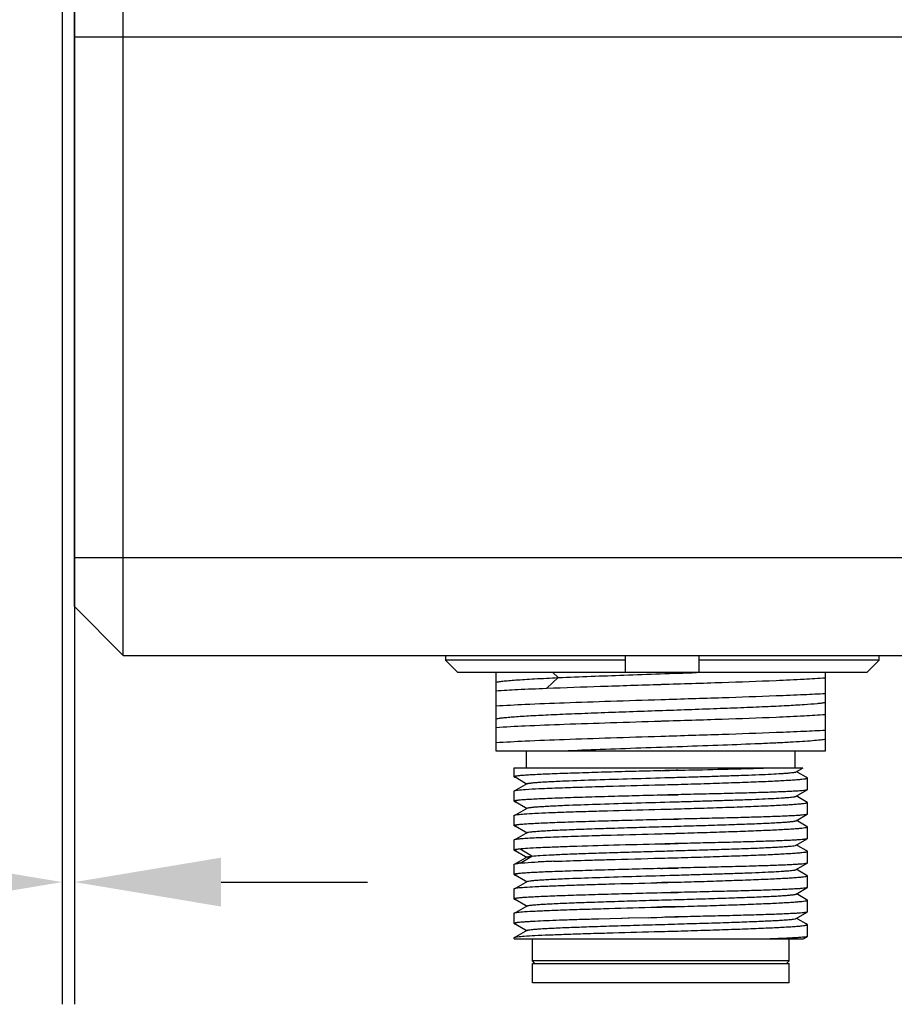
# Model space of a CAD drawing. Header units: millimetres. Extents: x 0 to 338, y -6 to 205.
# Tile 9 of 20: x 201 to 219, y 55 to 75. Entities that reach past the tile are written whole.
import ezdxf

# ---------------------------------------------------------------- set-up
doc = ezdxf.new("R2010")
doc.units = ezdxf.units.MM
doc.header["$LTSCALE"] = 23.1
doc.header["$PDMODE"] = 3
doc.header["$PDSIZE"] = 8
doc.layers.get('0').update_dxf_attribs({"linetype": 'CONTINUOUS'})
doc.layers.get('Defpoints').update_dxf_attribs({"linetype": 'CONTINUOUS'})
for name, color, linetype in [('00_COMPONENTS', 7, 'CONTINUOUS'), ('10_ALL_CHAMFER', 7, 'CONTINUOUS'), ('51__DRAFT_DIMS', 7, 'CONTINUOUS')]:
    doc.layers.add(name, color=color, linetype=linetype)
doc.styles.get("Standard").update_dxf_attribs({"font": 'Roboto-Regular.ttf'})
doc.dimstyles.new('DIMSTYLE_2', dxfattribs={"dimtxt": 3, "dimasz": 3, "dimexe": 2.5, "dimexo": 0.5, "dimgap": 0.75, "dimtad": 1, "dimlfac": 2, "dimdsep": 46, "dimtxsty": 'STANDARD', "dimblk": '_FILLED', "dimblk1": '_FILLED', "dimblk2": '_FILLED', "dimcen": 0.09, "dimclrt": 3, "dimazin": 2, "dimtp": 0.1, "dimtm": 0.1, "dimtfac": 1, "dimtofl": 0, "dimtmove": 0, "dimatfit": 3, "dimldrblk": '_FILLED', "dimfxl": 1, "dimtolj": 1, "dimarcsym": 0})

# ---------------------------------------------------------------- blocks, each defined once
blk = doc.blocks.new('_FILLED')
at = {"color": 0, "linetype": 'ByBlock'}
blk.add_solid([(0, 0), (-1, 0.1667), (-1, -0.1667)], dxfattribs=at)
blk = doc.blocks.new('*D16')
at = {"layer": '51__DRAFT_DIMS', "color": 0, "lineweight": -2}
for p, q in [((201.756, 84.522), (201.756, 55.135)), ((202.006, 80.865), (202.006, 55.135)), ((198.756, 57.635), (188.644, 57.635)), ((205.006, 57.635), (208.006, 57.635))]:
    blk.add_line(p, q, dxfattribs=at)
at = {"layer": 'Defpoints', "color": 0}
for p in [(201.756, 85.022), (202.006, 81.365), (202.006, 57.635)]:
    blk.add_point(p, dxfattribs=at)
at = {"layer": '51__DRAFT_DIMS', "color": 0, "linetype": 'ByBlock', "lineweight": -2, "xscale": 3, "yscale": 3, "zscale": 3}
blk.add_blockref('_FILLED', (201.756, 57.635), dxfattribs=at)
at = {"layer": '51__DRAFT_DIMS', "color": 0, "linetype": 'ByBlock', "lineweight": -2, "xscale": 3, "yscale": 3, "zscale": 3, "rotation": 180}
blk.add_blockref('_FILLED', (202.006, 57.635), dxfattribs=at)
at = {"layer": '51__DRAFT_DIMS', "color": 3, "insert": (194.839, 62.385), "char_height": 3, "attachment_point": 3, "line_spacing_factor": 0.9}
blk.add_mtext('\\A1;0.5', dxfattribs=at)

msp = doc.modelspace()

# ---------------------------------------------------------------- linework, layer by layer
at = {"layer": '00_COMPONENTS', "color": 7}
for p, q in [((209.6009, 62.2719), (209.6009, 62.1719)), ((213.2879, 61.9219), (213.2879, 62.2719)), ((214.7879, 62.2719), (214.7879, 61.9219)), ((218.475, 62.1719), (218.475, 62.2719)), ((213.2879, 62.1719), (209.6009, 62.1719)), ((209.6009, 62.1719), (209.8546, 61.9219)), ((218.475, 62.1719), (214.7879, 62.1719)), ((218.2212, 61.9219), (218.475, 62.1719)), ((218.2212, 61.9219), (209.8546, 61.9219)), ((210.6315, 61.9219), (210.6315, 61.2327)), ((217.3815, 60.3219), (217.3815, 61.9219)), ((214.0065, 61.6798), (214.0269, 61.6804)), ((211.6602, 61.6006), (211.6759, 61.6012)), ((214.0269, 61.3633), (214.0065, 61.3627)), ((210.6315, 61.2309), (210.6315, 60.4827)), ((214.0065, 60.9297), (214.0269, 60.9304)), ((210.6315, 60.4809), (210.6315, 60.3219)), ((214.0269, 60.6133), (214.0065, 60.6126)), ((210.6315, 60.3219), (217.3815, 60.3219)), ((211.2565, 59.9719), (211.2565, 60.3219)), ((216.7565, 59.9719), (216.7565, 60.3219)), ((211.0065, 59.9719), (216.9176, 59.9719)), ((211.0065, 59.7889), (211.0065, 59.9719)), ((214.0065, 59.9132), (214.36, 59.9226)), ((215.4887, 59.9497), (215.4985, 59.95)), ((216.7774, 59.8904), (216.9178, 59.9715)), ((216.8113, 59.8787), (216.7843, 59.8943)), ((216.9857, 59.7779), (216.8113, 59.8787)), ((211.0261, 59.785), (211.2397, 59.6616)), ((211.2763, 59.6483), (211.0408, 59.5122)), ((211.2397, 59.6616), (211.2695, 59.6444)), ((214.0065, 59.6245), (214.0269, 59.625)), ((214.0065, 59.6246), (214.0269, 59.625)), ((214.0269, 59.625), (214.3605, 59.6334)), ((217.003, 59.7679), (216.9857, 59.7779)), ((217.0065, 59.5244), (217.0065, 59.7639)), ((211.0065, 59.2889), (211.0065, 59.5002)), ((214.0269, 59.4137), (214.36, 59.4225)), ((216.7775, 59.3904), (217.0036, 59.5211)), ((211.0261, 59.2851), (211.2397, 59.1616)), ((214.0269, 59.4137), (214.0065, 59.4132)), ((216.8115, 59.3787), (216.7843, 59.3943)), ((216.9858, 59.2779), (216.8115, 59.3787)), ((217.003, 59.2679), (216.9858, 59.2779)), ((217.0065, 59.0244), (217.0065, 59.2639)), ((211.2762, 59.1483), (211.0406, 59.0121)), ((211.2397, 59.1616), (211.2694, 59.1444)), ((213.882, 59.1212), (214.0269, 59.125)), ((213.882, 59.1212), (214.0065, 59.1245)), ((214.0065, 59.1245), (214.0269, 59.1251)), ((214.0269, 59.1251), (214.3605, 59.1334)), ((216.7775, 58.8904), (217.0037, 59.0211)), ((211.0065, 58.7889), (211.0065, 59.0002)), ((214.0065, 58.9132), (214.36, 58.9226)), ((216.8115, 58.8787), (216.7844, 58.8944)), ((216.9859, 58.7779), (216.8115, 58.8787)), ((211.0261, 58.785), (211.2397, 58.6616)), ((211.2763, 58.6484), (211.0406, 58.5121)), ((211.2397, 58.6616), (211.2694, 58.6444)), ((214.0065, 58.6245), (214.0269, 58.625)), ((214.0269, 58.625), (214.3605, 58.6335)), ((217.003, 58.768), (216.9859, 58.7779)), ((217.0065, 58.5244), (217.0065, 58.7639)), ((211.0065, 58.2889), (211.0065, 58.5002)), ((214.0269, 58.4137), (214.0065, 58.4132)), ((214.0269, 58.4137), (214.36, 58.4225)), ((216.7774, 58.3904), (217.0037, 58.5211)), ((211.0259, 58.2851), (211.0297, 58.2829)), ((211.0297, 58.2829), (211.2408, 58.1609)), ((216.8114, 58.3787), (216.7843, 58.3944)), ((216.9858, 58.2779), (216.8114, 58.3787)), ((217.0029, 58.268), (216.9858, 58.2779)), ((217.0065, 58.0245), (217.0065, 58.2639)), ((211.1392, 58.0691), (211.0405, 58.0121)), ((211.2762, 58.1483), (211.1392, 58.0691)), ((211.2408, 58.1609), (211.2694, 58.1444)), ((214.0065, 58.1247), (214.0269, 58.1252)), ((214.0065, 58.1245), (214.0269, 58.125)), ((214.0269, 58.1251), (214.3605, 58.1335)), ((216.7774, 57.8904), (217.0036, 58.0212)), ((217.0065, 58.0245), (217.0036, 58.0212)), ((211.0065, 57.7889), (211.0065, 58.0002)), ((214.0065, 57.9132), (214.0433, 57.9141)), ((214.0433, 57.9141), (214.36, 57.9225)), ((216.8109, 57.879), (216.7843, 57.8944)), ((216.9857, 57.778), (216.8109, 57.879)), ((211.0276, 57.7841), (211.2408, 57.6609)), ((211.2763, 57.6484), (211.0405, 57.5121)), ((211.2408, 57.6609), (211.2693, 57.6444)), ((214.0269, 57.625), (213.924, 57.6223)), ((213.9241, 57.6223), (214.0269, 57.625)), ((214.3604, 57.6339), (214.0269, 57.625)), ((217.003, 57.768), (216.9857, 57.778)), ((217.0065, 57.5244), (217.0065, 57.7639)), ((211.0065, 57.2889), (211.0065, 57.5002)), ((214.0065, 57.4132), (214.36, 57.4226)), ((216.7774, 57.3904), (217.0037, 57.5212)), ((217.0065, 57.5244), (217.0037, 57.5212)), ((211.0261, 57.285), (211.0299, 57.2828)), ((211.0299, 57.2828), (211.2409, 57.1609)), ((216.8108, 57.3791), (216.7843, 57.3944)), ((216.9856, 57.278), (216.8108, 57.3791)), ((217.0029, 57.268), (216.9856, 57.278)), ((217.0065, 57.0244), (217.0065, 57.2639)), ((211.2764, 57.1484), (211.0406, 57.0121)), ((211.2409, 57.1609), (211.2694, 57.1444)), ((214.0437, 57.1255), (213.9249, 57.1223)), ((213.9249, 57.1223), (214.0269, 57.125)), ((214.3604, 57.1339), (214.0437, 57.1255)), ((216.7775, 56.8904), (217.0037, 57.0211)), ((211.0065, 56.7889), (211.0065, 57.0002)), ((212.5997, 56.8745), (212.5913, 56.8742)), ((212.6045, 56.8746), (212.5997, 56.8745)), ((212.7264, 56.8782), (212.6045, 56.8746)), ((212.7378, 56.8785), (212.7264, 56.8782)), ((213.1997, 56.8916), (212.7378, 56.8785)), ((213.212, 56.8919), (213.1997, 56.8916)), ((213.2168, 56.892), (213.212, 56.8919)), ((213.3387, 56.8954), (213.2168, 56.892)), ((213.3589, 56.8959), (213.3387, 56.8954)), ((213.7629, 56.9067), (213.3589, 56.8959)), ((213.7629, 56.9067), (214.043, 56.9141)), ((213.7997, 56.9077), (213.9265, 56.911)), ((214.043, 56.9141), (214.36, 56.9225)), ((216.8108, 56.8791), (216.7843, 56.8944)), ((216.9855, 56.778), (216.8108, 56.8791)), ((211.0261, 56.7851), (211.0299, 56.7829)), ((211.0299, 56.7829), (211.2409, 56.6609)), ((211.2763, 56.6484), (211.0407, 56.5122)), ((211.2409, 56.6609), (211.2695, 56.6444)), ((213.8747, 56.621), (214.0065, 56.6245)), ((213.8747, 56.621), (213.9551, 56.6232)), ((213.9551, 56.6232), (214.0065, 56.6245)), ((214.0065, 56.6245), (214.0269, 56.6251)), ((214.0065, 56.6245), (214.0269, 56.625)), ((214.0269, 56.6251), (214.0361, 56.6253)), ((214.0361, 56.6253), (214.3606, 56.6335)), ((217.0029, 56.768), (216.9855, 56.778)), ((217.0065, 56.5244), (217.0065, 56.7639)), ((211.0065, 56.4719), (211.0065, 56.5002)), ((211.0065, 56.4719), (216.9176, 56.4719)), ((211.3815, 56.0219), (211.3815, 56.4719)), ((216.6315, 56.0219), (216.6315, 56.4719)), ((216.9178, 56.4715), (217.0036, 56.5211)), ((216.6315, 56.0219), (211.3815, 56.0219)), ((211.4315, 55.9719), (211.3815, 56.0219)), ((216.5815, 55.9719), (216.6315, 56.0219)), ((211.3815, 55.9719), (216.6314, 55.9719)), ((211.3815, 55.5719), (211.3815, 55.9719)), ((216.6315, 55.5719), (216.6315, 55.9719)), ((216.6314, 55.5719), (211.3815, 55.5719))]:
    msp.add_line(p, q, dxfattribs=at)
at = {"layer": '00_COMPONENTS', "color": 4}
for p, q in [((211.9084, 61.8172), (211.796, 61.9219)), ((211.676, 61.6005), (211.9085, 61.817)), ((211.3689, 58.1655), (211.1276, 58.3098)), ((211.1307, 58.0229), (211.3689, 58.1655))]:
    msp.add_line(p, q, dxfattribs=at)
at = {"layer": '00_COMPONENTS', "color": 7}
for centre, radius, start, end in [((211.3473, 55.6696), 2.3633, 95.36078, 95.74567), ((211.4118, 54.9817), 3.0543, 94.77855, 95.35894), ((213.0081, 26.389), 31.6931, 92.16102, 92.72762)]:
    msp.add_arc(centre, radius, start, end, dxfattribs=at)
for points, knots in [([(211.9085, 61.817), (212.3559, 61.8369), (213.3001, 61.8718), (214.2443, 61.9042), (214.741, 61.9219)], [0, 0, 0, 0, 0.474006, 1, 1, 1, 1]), ([(210.6317, 61.723), (210.6497, 61.7285), (210.6974, 61.7367), (210.7848, 61.7477), (210.9036, 61.7589), (211.0524, 61.7704), (211.2296, 61.7819), (211.5181, 61.7985), (211.7473, 61.81), (211.9084, 61.8172)], [0, 0, 0, 0, 0.0439269, 0.1129878, 0.2064737, 0.3233209, 0.4623926, 0.6224824, 1, 1, 1, 1]), ([(211.6759, 61.6012), (212.0421, 61.6157), (212.8189, 61.6423), (213.5959, 61.6669), (214.0065, 61.6798)], [0, 0, 0, 0, 0.471496, 1, 1, 1, 1]), ([(214.0269, 61.6804), (214.4395, 61.6933), (215.219, 61.7177), (215.9985, 61.7447), (216.3652, 61.7594)], [0, 0, 0, 0, 0.5293795, 1, 1, 1, 1]), ([(216.3652, 61.7594), (216.5565, 61.7678), (216.8954, 61.7839), (217.2341, 61.8038), (217.3815, 61.8145)], [0, 0, 0, 0, 0.5643127, 1, 1, 1, 1]), ([(210.6315, 61.5497), (210.7806, 61.5599), (211.1235, 61.578), (211.4665, 61.5929), (211.6602, 61.6006)], [0, 0, 0, 0, 0.4352932, 1, 1, 1, 1]), ([(216.3652, 61.4425), (215.9985, 61.4278), (215.219, 61.4007), (214.4395, 61.3762), (214.0269, 61.3633)], [0, 0, 0, 0, 0.4706189, 1, 1, 1, 1]), ([(217.3815, 61.489), (217.234, 61.4798), (216.8953, 61.4629), (216.5565, 61.4493), (216.3652, 61.4425)], [0, 0, 0, 0, 0.4356367, 1, 1, 1, 1]), ([(214.0065, 61.3627), (213.6645, 61.3519), (213.006, 61.3313), (212.0799, 61.3002), (211.2967, 61.2694), (210.8302, 61.2462), (210.6315, 61.2327)], [0, 0, 0, 0, 0.3038546, 0.5851646, 0.8230835, 1, 1, 1, 1]), ([(210.6316, 60.9731), (210.6473, 60.9779), (210.6881, 60.9856), (210.7623, 60.9957), (210.8619, 61.0058), (210.9863, 61.0162), (211.1345, 61.0266), (211.3763, 61.0414), (211.7279, 61.0593), (212.201, 61.0798), (212.7311, 61.1007), (213.3019, 61.1214), (214.0916, 61.1491), (214.8745, 61.176), (215.6259, 61.2047), (216.126, 61.2253), (216.5604, 61.2456), (216.9156, 61.2664), (217.1568, 61.2838), (217.302, 61.2991), (217.3579, 61.3071), (217.3815, 61.3114)], [0, 0, 0, 0, 0.0072914, 0.0183867, 0.0332218, 0.0517143, 0.073761, 0.0991787, 0.1592086, 0.2299724, 0.3092988, 0.3946497, 0.4834042, 0.6599628, 0.742242, 0.8170628, 0.882071, 0.9352389, 0.9749482, 0.9893538, 1, 1, 1, 1]), ([(216.3652, 61.0095), (216.5565, 61.0179), (216.8954, 61.0339), (217.2341, 61.0539), (217.3815, 61.0647)], [0, 0, 0, 0, 0.5643082, 1, 1, 1, 1]), ([(210.6315, 60.7997), (210.8302, 60.8132), (211.2967, 60.8364), (212.0799, 60.8672), (213.0061, 60.8982), (213.6645, 60.919), (214.0065, 60.9297)], [0, 0, 0, 0, 0.1769193, 0.4148395, 0.6961486, 1, 1, 1, 1]), ([(214.0269, 60.9304), (214.4395, 60.9433), (215.219, 60.9677), (215.9985, 60.9948), (216.3652, 61.0095)], [0, 0, 0, 0, 0.5293848, 1, 1, 1, 1]), ([(216.3652, 60.6925), (215.9985, 60.6778), (215.219, 60.6507), (214.4395, 60.6262), (214.0269, 60.6133)], [0, 0, 0, 0, 0.4706192, 1, 1, 1, 1]), ([(217.3815, 60.7389), (217.2341, 60.7294), (216.8953, 60.7131), (216.5565, 60.6996), (216.3652, 60.6925)], [0, 0, 0, 0, 0.4356375, 1, 1, 1, 1]), ([(214.0065, 60.6126), (213.6645, 60.6019), (213.006, 60.5813), (212.0799, 60.5502), (211.2967, 60.5195), (210.8302, 60.4962), (210.6315, 60.4827)], [0, 0, 0, 0, 0.3038536, 0.5851628, 0.8230818, 1, 1, 1, 1]), ([(212.0197, 60.3219), (212.2693, 60.3327), (212.7949, 60.3531), (213.6054, 60.3824), (214.4423, 60.411), (215.2531, 60.4404), (215.8893, 60.4649), (216.3474, 60.4858), (216.6399, 60.5004), (216.8914, 60.5148), (217.098, 60.5295), (217.2564, 60.5438), (217.3455, 60.5549), (217.3815, 60.5614)], [0, 0, 0, 0, 0.1396267, 0.2939365, 0.4532421, 0.6076118, 0.7474024, 0.8090514, 0.8638916, 0.9110798, 0.9498477, 0.9795978, 1, 1, 1, 1]), ([(214.0065, 59.9132), (213.8114, 59.908), (213.4287, 59.8979), (212.8731, 59.8826), (212.4338, 59.8696), (212.1094, 59.859), (211.8919, 59.8513), (211.6949, 59.8436), (211.52, 59.836), (211.3692, 59.8284), (211.2437, 59.8208), (211.1555, 59.8142), (211.0987, 59.8087), (211.0664, 59.8048), (211.0414, 59.8012), (211.0228, 59.7973), (211.0123, 59.7944), (211.0065, 59.7907), (211.0065, 59.7889)], [0, 0, 0, 0, 0.1948032, 0.3821262, 0.5547752, 0.6334967, 0.7061234, 0.7719577, 0.8303675, 0.880793, 0.9227537, 0.9558545, 0.9689851, 0.9797968, 0.9882716, 0.9944066, 0.9982352, 1, 1, 1, 1]), ([(211.2763, 59.6483), (211.2793, 59.65), (211.2878, 59.6528), (211.3036, 59.6564), (211.3256, 59.6601), (211.3669, 59.6656), (211.4336, 59.672), (211.531, 59.6793), (211.6509, 59.6867), (211.7922, 59.6942), (211.9538, 59.7017), (212.2807, 59.7151), (212.8002, 59.7332), (213.52, 59.7549), (214.1562, 59.7729), (214.6704, 59.7882), (215.0417, 59.7992), (215.3924, 59.8105), (215.7153, 59.8218), (216.004, 59.8327), (216.2526, 59.8439), (216.4323, 59.8536), (216.5522, 59.8615), (216.6232, 59.8671), (216.681, 59.8727), (216.7256, 59.878), (216.7562, 59.8835), (216.7723, 59.8874), (216.7774, 59.8904)], [0, 0, 0, 0, 0.0018698, 0.0048151, 0.008857, 0.0139955, 0.0275312, 0.0453115, 0.0671787, 0.0929471, 0.1223864, 0.1552315, 0.2710924, 0.4054283, 0.5473954, 0.6176608, 0.6855394, 0.7496508, 0.8087109, 0.8615024, 0.9069664, 0.9442007, 0.959475, 0.9724186, 0.9829801, 0.9911157, 0.9967875, 1, 1, 1, 1]), ([(214.36, 59.9227), (214.3324, 59.922), (214.2213, 59.9187), (214.1102, 59.9159), (214.0269, 59.9137)], [0, 0, 0, 0, 0.249248, 1, 1, 1, 1]), ([(214.36, 59.9227), (214.4583, 59.925), (214.8345, 59.9341), (215.2107, 59.9425), (215.4887, 59.9497)], [0, 0, 0, 0, 0.2610599, 1, 1, 1, 1]), ([(215.4985, 59.95), (215.5666, 59.9518), (215.8154, 59.9584), (216.0641, 59.9655), (216.2448, 59.9719)], [0, 0, 0, 0, 0.273662, 1, 1, 1, 1]), ([(211.0065, 59.7889), (211.0065, 59.7877), (211.0095, 59.7849), (211.0204, 59.7809), (211.0314, 59.7786), (211.0398, 59.7771)], [0, 0, 0, 0, 0.0998222, 0.2908942, 1, 1, 1, 1]), ([(211.0271, 59.785), (211.026, 59.7857), (211.0236, 59.787), (211.0241, 59.7898), (211.0247, 59.7905)], [0, 0, 0, 0, 0.5896755, 1, 1, 1, 1]), ([(211.0247, 59.7905), (211.0267, 59.7928), (211.0354, 59.7959), (211.0435, 59.7979), (211.049, 59.7991)], [0, 0, 0, 0, 0.3459497, 1, 1, 1, 1]), ([(212.7288, 59.5896), (212.8307, 59.5926), (213.2566, 59.6047), (213.6825, 59.6159), (214.0065, 59.6245)], [0, 0, 0, 0, 0.239239, 1, 1, 1, 1]), ([(214.0269, 59.625), (214.1103, 59.6272), (214.2215, 59.6303), (214.3328, 59.6329), (214.3605, 59.6337)], [0, 0, 0, 0, 0.750754, 1, 1, 1, 1]), ([(214.3605, 59.6337), (214.5379, 59.6389), (214.8829, 59.6498), (215.3803, 59.6659), (215.7693, 59.6802), (216.054, 59.6915), (216.2433, 59.6996), (216.4142, 59.7078), (216.5653, 59.7159), (216.6953, 59.7239), (216.8032, 59.7316), (216.888, 59.7393), (216.9441, 59.7461), (216.9767, 59.7517), (216.9925, 59.7556), (217.0017, 59.7586), (217.0065, 59.7622), (217.0065, 59.7639)], [0, 0, 0, 0, 0.2007041, 0.390432, 0.5629547, 0.6409669, 0.7126094, 0.7772953, 0.8344942, 0.8837371, 0.9246249, 0.9568346, 0.9801254, 0.988381, 0.9943741, 0.9981529, 1, 1, 1, 1]), ([(217.0065, 59.7639), (217.0065, 59.7642), (217.006, 59.766), (217.0043, 59.7672), (217.003, 59.7679)], [0, 0, 0, 0, 0.1880601, 1, 1, 1, 1]), ([(211.0065, 59.5002), (211.0065, 59.5021), (211.0132, 59.506), (211.0249, 59.5091), (211.0458, 59.5133), (211.0619, 59.5155), (211.0714, 59.5167)], [0, 0, 0, 0, 0.0851563, 0.2744806, 0.5789826, 1, 1, 1, 1]), ([(211.0714, 59.5167), (211.1276, 59.5239), (211.2736, 59.5344), (211.4197, 59.5424), (211.5092, 59.5466)], [0, 0, 0, 0, 0.3875125, 1, 1, 1, 1]), ([(211.5092, 59.5466), (211.5488, 59.5485), (211.7284, 59.5566), (211.908, 59.5633), (212.048, 59.5681)], [0, 0, 0, 0, 0.2205406, 1, 1, 1, 1]), ([(212.048, 59.5681), (212.1009, 59.57), (212.3278, 59.5776), (212.5547, 59.5845), (212.7288, 59.5896)], [0, 0, 0, 0, 0.2329134, 1, 1, 1, 1]), ([(214.36, 59.4227), (214.3324, 59.422), (214.2213, 59.4187), (214.1102, 59.4159), (214.0269, 59.4137)], [0, 0, 0, 0, 0.249248, 1, 1, 1, 1]), ([(217.0036, 59.5211), (217.001, 59.5196), (216.9932, 59.5172), (216.9788, 59.514), (216.9585, 59.5109), (216.9202, 59.5062), (216.8583, 59.5007), (216.7675, 59.4946), (216.6553, 59.4885), (216.5226, 59.4824), (216.3704, 59.4763), (216.132, 59.4678), (215.7953, 59.4578), (215.3523, 59.4459), (214.8677, 59.4347), (214.5323, 59.4267), (214.36, 59.4227)], [0, 0, 0, 0, 0.0034951, 0.0090864, 0.0168161, 0.0266906, 0.0528108, 0.0872757, 0.1298283, 0.180151, 0.2378524, 0.3024936, 0.4505328, 0.6197021, 0.804759, 1, 1, 1, 1]), ([(217.0065, 59.5244), (217.0065, 59.5241), (217.0061, 59.5226), (217.0047, 59.5217), (217.0036, 59.5211)], [0, 0, 0, 0, 0.189442, 1, 1, 1, 1]), ([(214.0065, 59.4132), (213.8114, 59.408), (213.4287, 59.3979), (212.8731, 59.3827), (212.4338, 59.3696), (212.1094, 59.359), (211.892, 59.3513), (211.6949, 59.3437), (211.52, 59.336), (211.3692, 59.3284), (211.2437, 59.3208), (211.1555, 59.3142), (211.0987, 59.3087), (211.0664, 59.3048), (211.0414, 59.3012), (211.0228, 59.2973), (211.0123, 59.2944), (211.0065, 59.2907), (211.0065, 59.2889)], [0, 0, 0, 0, 0.1948025, 0.3821258, 0.5547751, 0.6334968, 0.7061237, 0.7719581, 0.8303681, 0.8807941, 0.9227555, 0.9558571, 0.9689878, 0.9797994, 0.988274, 0.9944085, 0.9982364, 1, 1, 1, 1]), ([(211.0065, 59.2889), (211.0065, 59.2877), (211.0095, 59.2849), (211.0205, 59.2809), (211.0314, 59.2786), (211.0398, 59.2771)], [0, 0, 0, 0, 0.0997429, 0.290811, 1, 1, 1, 1]), ([(211.0261, 59.2851), (211.0251, 59.2856), (211.0234, 59.2866), (211.0223, 59.291), (211.0261, 59.2925), (211.0282, 59.2934)], [0, 0, 0, 0, 0.273809, 0.4511576, 1, 1, 1, 1]), ([(211.0282, 59.2934), (211.0296, 59.2941), (211.0377, 59.297), (211.0462, 59.2987), (211.0531, 59.3)], [0, 0, 0, 0, 0.1786802, 1, 1, 1, 1]), ([(211.2762, 59.1483), (211.2792, 59.15), (211.2877, 59.1528), (211.3035, 59.1564), (211.3256, 59.16), (211.3669, 59.1655), (211.4335, 59.172), (211.5309, 59.1794), (211.6508, 59.1867), (211.7921, 59.1942), (211.9537, 59.2017), (212.2805, 59.2152), (212.8001, 59.2332), (213.52, 59.2548), (214.1563, 59.273), (214.6705, 59.2881), (215.0418, 59.2993), (215.3925, 59.3105), (215.7155, 59.3217), (216.0042, 59.3328), (216.2527, 59.3439), (216.4324, 59.3536), (216.5524, 59.3616), (216.6234, 59.3671), (216.6811, 59.3727), (216.7256, 59.378), (216.7562, 59.3835), (216.7724, 59.3874), (216.7775, 59.3904)], [0, 0, 0, 0, 0.0018701, 0.0048171, 0.0088606, 0.0140002, 0.0275251, 0.0452946, 0.0671651, 0.0929401, 0.1223741, 0.1552108, 0.2710824, 0.405424, 0.5473981, 0.6176647, 0.6855523, 0.7496622, 0.8087204, 0.8615237, 0.9069734, 0.9442102, 0.9594922, 0.972431, 0.9829796, 0.9911041, 0.9967765, 1, 1, 1, 1]), ([(214.3605, 59.1337), (214.5379, 59.1391), (214.8829, 59.1496), (215.3803, 59.1661), (215.7693, 59.18), (216.054, 59.1916), (216.2433, 59.1997), (216.4142, 59.2077), (216.5653, 59.2159), (216.6953, 59.2239), (216.8032, 59.2317), (216.888, 59.2393), (216.9441, 59.2461), (216.9767, 59.2516), (216.9925, 59.2556), (217.0017, 59.2586), (217.0065, 59.2623), (217.0065, 59.2639)], [0, 0, 0, 0, 0.2007063, 0.3904228, 0.5629445, 0.6409565, 0.7125963, 0.7772813, 0.8344782, 0.8837212, 0.9246101, 0.9568164, 0.9801051, 0.9883597, 0.9943567, 0.9981447, 1, 1, 1, 1]), ([(217.003, 59.2679), (217.0026, 59.2682), (217.0001, 59.2695), (216.9975, 59.2704), (216.9955, 59.2711)], [0, 0, 0, 0, 0.2053218, 1, 1, 1, 1]), ([(217.0065, 59.2639), (217.0065, 59.2643), (217.006, 59.2661), (217.0043, 59.2672), (217.003, 59.2679)], [0, 0, 0, 0, 0.1890623, 1, 1, 1, 1]), ([(211.0065, 59.0002), (211.0065, 59.0021), (211.0131, 59.006), (211.0246, 59.009), (211.0453, 59.0132), (211.0612, 59.0154), (211.0705, 59.0166)], [0, 0, 0, 0, 0.0853529, 0.2746831, 0.5791074, 1, 1, 1, 1]), ([(211.0705, 59.0166), (211.1175, 59.0226), (211.2372, 59.032), (211.4529, 59.0445), (211.7382, 59.057), (212.0853, 59.0697), (212.4848, 59.0825), (213.0896, 59.1002), (213.56, 59.1127), (213.882, 59.1212)], [0, 0, 0, 0, 0.0504883, 0.1279731, 0.2303864, 0.3549544, 0.4982916, 0.6564979, 1, 1, 1, 1]), ([(214.0269, 59.125), (214.1103, 59.1272), (214.2215, 59.1303), (214.3328, 59.1329), (214.3605, 59.1337)], [0, 0, 0, 0, 0.750754, 1, 1, 1, 1]), ([(217.0037, 59.0211), (217.001, 59.0196), (216.9932, 59.0172), (216.9788, 59.0141), (216.9585, 59.0109), (216.9203, 59.0062), (216.8584, 59.0007), (216.7676, 58.9946), (216.6554, 58.9885), (216.5227, 58.9824), (216.3705, 58.9763), (216.1321, 58.9678), (215.7954, 58.9578), (215.3524, 58.9459), (214.8677, 58.9347), (214.5323, 58.9267), (214.36, 58.9227)], [0, 0, 0, 0, 0.0034902, 0.0090769, 0.0168024, 0.0266733, 0.052787, 0.0872465, 0.1297951, 0.1801154, 0.2378158, 0.3024571, 0.4505003, 0.6196777, 0.8047459, 1, 1, 1, 1]), ([(217.0065, 59.0244), (217.0065, 59.0241), (217.0061, 59.0226), (217.0047, 59.0217), (217.0037, 59.0211)], [0, 0, 0, 0, 0.1895839, 1, 1, 1, 1]), ([(214.0065, 58.9132), (213.8114, 58.908), (213.4287, 58.8979), (212.8731, 58.8826), (212.4338, 58.8696), (212.1094, 58.859), (211.8919, 58.8513), (211.6949, 58.8436), (211.52, 58.836), (211.3692, 58.8284), (211.2437, 58.8208), (211.1555, 58.8142), (211.0987, 58.8087), (211.0664, 58.8048), (211.0414, 58.8012), (211.0228, 58.7973), (211.0123, 58.7944), (211.0065, 58.7906), (211.0065, 58.7889)], [0, 0, 0, 0, 0.1948032, 0.3821262, 0.5547753, 0.633497, 0.7061238, 0.7719581, 0.8303678, 0.8807933, 0.922754, 0.9558549, 0.9689856, 0.9797973, 0.9882722, 0.9944072, 0.9982357, 1, 1, 1, 1]), ([(211.2763, 58.6484), (211.2793, 58.6501), (211.2879, 58.6529), (211.313, 58.6585), (211.36, 58.6647), (211.4341, 58.6721), (211.5317, 58.6794), (211.6517, 58.6868), (211.7932, 58.6942), (211.9548, 58.7017), (212.2062, 58.7122), (212.5586, 58.7249), (213.0179, 58.7397), (213.5135, 58.7545), (214.0276, 58.7694), (214.5418, 58.7842), (215.0373, 58.7991), (215.4965, 58.8139), (215.8487, 58.8266), (216.1, 58.8371), (216.2615, 58.8445), (216.4028, 58.852), (216.5227, 58.8594), (216.6201, 58.8668), (216.6867, 58.8732), (216.728, 58.8786), (216.7501, 58.8823), (216.7659, 58.8859), (216.7745, 58.8887), (216.7775, 58.8904)], [0, 0, 0, 0, 0.0018814, 0.0048431, 0.0140645, 0.0276286, 0.045417, 0.0673027, 0.0931053, 0.1225656, 0.1554119, 0.2301267, 0.3145448, 0.4056432, 0.5001362, 0.5946208, 0.6857065, 0.7700961, 0.8447806, 0.8776221, 0.9070411, 0.9328033, 0.9546864, 0.9724668, 0.9859818, 0.9911158, 0.9951607, 0.9981165, 1, 1, 1, 1]), ([(214.36, 58.9227), (214.3324, 58.922), (214.2213, 58.9187), (214.1102, 58.9159), (214.0269, 58.9137)], [0, 0, 0, 0, 0.249248, 1, 1, 1, 1]), ([(211.0065, 58.7889), (211.0065, 58.7877), (211.0095, 58.7849), (211.0204, 58.7809), (211.0314, 58.7786), (211.0398, 58.7771)], [0, 0, 0, 0, 0.0997895, 0.2908562, 1, 1, 1, 1]), ([(211.0271, 58.785), (211.026, 58.7857), (211.0236, 58.787), (211.0241, 58.7898), (211.0247, 58.7905)], [0, 0, 0, 0, 0.5919564, 1, 1, 1, 1]), ([(211.0247, 58.7905), (211.0266, 58.7928), (211.0353, 58.7958), (211.0433, 58.7979), (211.0488, 58.799)], [0, 0, 0, 0, 0.3449009, 1, 1, 1, 1]), ([(212.6708, 58.5879), (212.7769, 58.591), (213.2221, 58.6038), (213.6673, 58.6155), (214.0065, 58.6245)], [0, 0, 0, 0, 0.2381422, 1, 1, 1, 1]), ([(214.0269, 58.625), (214.1103, 58.6272), (214.2215, 58.6303), (214.3328, 58.633), (214.3605, 58.6337)], [0, 0, 0, 0, 0.7507539, 1, 1, 1, 1]), ([(214.3605, 58.6337), (214.5379, 58.6391), (214.8829, 58.6495), (215.3803, 58.6662), (215.7693, 58.68), (216.054, 58.6915), (216.2433, 58.6997), (216.4142, 58.7078), (216.5653, 58.7158), (216.6953, 58.7238), (216.8032, 58.7317), (216.888, 58.7393), (216.9441, 58.7461), (216.9767, 58.7516), (216.9925, 58.7556), (217.0017, 58.7586), (217.0065, 58.7623), (217.0065, 58.7639)], [0, 0, 0, 0, 0.2007068, 0.3904236, 0.5629451, 0.6409564, 0.7125985, 0.777282, 0.8344798, 0.8837218, 0.9246116, 0.9568198, 0.9801053, 0.9883597, 0.994356, 0.9981402, 1, 1, 1, 1]), ([(217.003, 58.768), (217.0022, 58.7684), (216.9975, 58.7707), (216.9925, 58.772), (216.9885, 58.7731)], [0, 0, 0, 0, 0.1864001, 1, 1, 1, 1]), ([(217.0065, 58.7639), (217.0065, 58.7643), (217.006, 58.7661), (217.0043, 58.7672), (217.003, 58.768)], [0, 0, 0, 0, 0.1890565, 1, 1, 1, 1]), ([(211.0065, 58.5002), (211.0065, 58.5021), (211.0132, 58.506), (211.0247, 58.5091), (211.0455, 58.5133), (211.0615, 58.5154), (211.0709, 58.5166)], [0, 0, 0, 0, 0.085264, 0.2745961, 0.5790567, 1, 1, 1, 1]), ([(211.0709, 58.5166), (211.1002, 58.5204), (211.1711, 58.5269), (211.3586, 58.5399), (211.6737, 58.5546), (212.1362, 58.5717), (212.4819, 58.5824), (212.6708, 58.5879)], [0, 0, 0, 0, 0.0553423, 0.1331636, 0.3521607, 0.6460484, 1, 1, 1, 1]), ([(214.0065, 58.4132), (213.6856, 58.4047), (213.0779, 58.3886), (212.3491, 58.3674), (211.8396, 58.3496), (211.5373, 58.3371), (211.3008, 58.3248), (211.1659, 58.3153), (211.1107, 58.3098)], [0, 0, 0, 0, 0.3322523, 0.6294099, 0.7547803, 0.8600901, 0.9425513, 1, 1, 1, 1]), ([(214.36, 58.4227), (214.3324, 58.422), (214.2213, 58.4187), (214.1102, 58.4159), (214.0269, 58.4137)], [0, 0, 0, 0, 0.249248, 1, 1, 1, 1]), ([(217.0037, 58.5211), (217.001, 58.5196), (216.9933, 58.5172), (216.9788, 58.5141), (216.9586, 58.511), (216.9203, 58.5063), (216.8584, 58.5007), (216.7677, 58.4946), (216.6555, 58.4885), (216.5228, 58.4824), (216.3706, 58.4763), (216.1322, 58.4678), (215.7954, 58.4578), (215.3524, 58.4459), (214.8677, 58.4347), (214.5323, 58.4266), (214.36, 58.4227)], [0, 0, 0, 0, 0.0034864, 0.0090697, 0.0167921, 0.0266601, 0.0527688, 0.0872241, 0.1297695, 0.180088, 0.2377877, 0.302429, 0.4504753, 0.619659, 0.8047358, 1, 1, 1, 1]), ([(217.0065, 58.5244), (217.0065, 58.5241), (217.0061, 58.5226), (217.0047, 58.5217), (217.0037, 58.5211)], [0, 0, 0, 0, 0.1896567, 1, 1, 1, 1]), ([(211.1107, 58.3098), (211.0956, 58.3083), (211.0694, 58.3053), (211.0369, 58.3005), (211.0174, 58.296), (211.0087, 58.2924), (211.0065, 58.2899), (211.0065, 58.2889)], [0, 0, 0, 0, 0.4243923, 0.731094, 0.9197154, 0.971359, 1, 1, 1, 1]), ([(211.0065, 58.2889), (211.0065, 58.2877), (211.0093, 58.285), (211.0197, 58.2811), (211.0301, 58.2788), (211.0381, 58.2774)], [0, 0, 0, 0, 0.1012263, 0.2925059, 1, 1, 1, 1]), ([(211.0268, 58.2851), (211.0254, 58.2859), (211.0219, 58.2888), (211.0255, 58.2916), (211.0269, 58.2925)], [0, 0, 0, 0, 0.4979532, 1, 1, 1, 1]), ([(211.0269, 58.2925), (211.0306, 58.2946), (211.0416, 58.2977), (211.0527, 58.2999), (211.0596, 58.3011)], [0, 0, 0, 0, 0.3745639, 1, 1, 1, 1]), ([(211.3689, 58.1654), (211.4248, 58.1716), (211.5627, 58.1818), (211.8059, 58.1953), (212.1181, 58.2088), (212.4899, 58.2226), (212.9094, 58.2363), (213.3637, 58.2501), (213.8387, 58.2639), (214.3195, 58.2778), (214.7913, 58.2917), (215.2392, 58.3054), (215.6494, 58.3193), (215.9617, 58.331), (216.1832, 58.3408), (216.3249, 58.3478), (216.4487, 58.3547), (216.5536, 58.3615), (216.6389, 58.3684), (216.7037, 58.3752), (216.7449, 58.381), (216.7671, 58.3862), (216.7747, 58.3888), (216.7774, 58.3904)], [0, 0, 0, 0, 0.0311599, 0.0765862, 0.1349243, 0.2043175, 0.2826609, 0.3674745, 0.4561516, 0.5459177, 0.6339788, 0.717612, 0.7941898, 0.8613613, 0.8907482, 0.9170133, 0.9399675, 0.9594435, 0.9752795, 0.98735, 0.9955829, 0.9982612, 1, 1, 1, 1]), ([(214.3605, 58.1337), (214.5379, 58.1392), (214.8829, 58.1495), (215.3803, 58.1662), (215.7693, 58.1801), (216.054, 58.1914), (216.2433, 58.1997), (216.4142, 58.2079), (216.5653, 58.2159), (216.6953, 58.2238), (216.8032, 58.2317), (216.888, 58.2394), (216.9441, 58.2461), (216.9767, 58.2516), (216.9925, 58.2556), (217.0017, 58.2585), (217.0065, 58.2622), (217.0065, 58.2639)], [0, 0, 0, 0, 0.2007073, 0.3904244, 0.5629464, 0.6409576, 0.7126002, 0.7772842, 0.834482, 0.8837233, 0.9246131, 0.9568229, 0.9801087, 0.9883622, 0.9943571, 0.9981401, 1, 1, 1, 1]), ([(217.0029, 58.268), (217.0021, 58.2685), (216.9975, 58.2707), (216.9925, 58.2721), (216.9885, 58.2731)], [0, 0, 0, 0, 0.1871421, 1, 1, 1, 1]), ([(217.0065, 58.2639), (217.0065, 58.2642), (217.006, 58.2661), (217.0042, 58.2672), (217.0029, 58.268)], [0, 0, 0, 0, 0.1882511, 1, 1, 1, 1]), ([(211.0065, 58.0002), (211.0065, 58.0022), (211.0133, 58.0061), (211.0251, 58.0092), (211.0462, 58.0134), (211.0625, 58.0156), (211.0721, 58.0168)], [0, 0, 0, 0, 0.0849338, 0.2742202, 0.578945, 1, 1, 1, 1]), ([(211.0721, 58.0168), (211.075, 58.0171), (211.0879, 58.0187), (211.1008, 58.0201), (211.1107, 58.0211)], [0, 0, 0, 0, 0.2290177, 1, 1, 1, 1]), ([(211.1573, 58.0254), (211.18, 58.0273), (211.2941, 58.0358), (211.4083, 58.0418), (211.4999, 58.0462)], [0, 0, 0, 0, 0.1985561, 1, 1, 1, 1]), ([(211.2769, 58.148), (211.2803, 58.15), (211.2905, 58.1533), (211.3096, 58.1575), (211.3366, 58.1617), (211.3572, 58.1642), (211.3689, 58.1655)], [0, 0, 0, 0, 0.127967, 0.3364103, 0.6268898, 1, 1, 1, 1]), ([(211.8131, 58.0596), (211.8726, 58.0619), (212.1372, 58.0716), (212.4019, 58.0799), (212.607, 58.086)], [0, 0, 0, 0, 0.2251321, 1, 1, 1, 1]), ([(212.607, 58.086), (212.7175, 58.0893), (213.1839, 58.1028), (213.6505, 58.1151), (214.0065, 58.1245)], [0, 0, 0, 0, 0.2368614, 1, 1, 1, 1]), ([(214.0269, 58.125), (214.1103, 58.1272), (214.2215, 58.1303), (214.3328, 58.133), (214.3605, 58.1337)], [0, 0, 0, 0, 0.750754, 1, 1, 1, 1]), ([(217.0036, 58.0212), (217.001, 58.0196), (216.9932, 58.0172), (216.9787, 58.014), (216.9585, 58.0109), (216.9202, 58.0062), (216.8582, 58.0008), (216.7675, 57.9946), (216.6553, 57.9885), (216.5226, 57.9823), (216.3704, 57.9762), (216.132, 57.9679), (215.7952, 57.9577), (215.3523, 57.9461), (214.8677, 57.9346), (214.5323, 57.9266), (214.36, 57.9227)], [0, 0, 0, 0, 0.0034971, 0.0090944, 0.0168294, 0.0267037, 0.0528259, 0.0872896, 0.1298464, 0.180168, 0.2378714, 0.3025104, 0.4505482, 0.6197133, 0.8047642, 1, 1, 1, 1]), ([(214.0065, 57.9132), (213.8114, 57.908), (213.4287, 57.8979), (212.8731, 57.8827), (212.4338, 57.8696), (212.1094, 57.859), (211.892, 57.8513), (211.6949, 57.8437), (211.52, 57.836), (211.3692, 57.8284), (211.2437, 57.8208), (211.1555, 57.8142), (211.0987, 57.8087), (211.0664, 57.8048), (211.0414, 57.8012), (211.0228, 57.7973), (211.0123, 57.7944), (211.0065, 57.7907), (211.0065, 57.7889)], [0, 0, 0, 0, 0.1948031, 0.3821263, 0.5547756, 0.6334973, 0.7061242, 0.7719586, 0.8303685, 0.8807943, 0.9227557, 0.9558572, 0.968988, 0.9797997, 0.9882744, 0.9944089, 0.9982367, 1, 1, 1, 1]), ([(211.2763, 57.6484), (211.2793, 57.6501), (211.2879, 57.6529), (211.313, 57.6585), (211.3599, 57.6647), (211.4339, 57.672), (211.5314, 57.6794), (211.6513, 57.6868), (211.7927, 57.6942), (211.9543, 57.7017), (212.2812, 57.7153), (212.8007, 57.7331), (213.5205, 57.7547), (214.1566, 57.773), (214.6707, 57.788), (215.0419, 57.7993), (215.3924, 57.8103), (215.7153, 57.8214), (216.004, 57.8327), (216.2526, 57.8439), (216.4321, 57.8535), (216.5519, 57.8614), (216.6228, 57.8668), (216.6805, 57.8723), (216.7251, 57.8776), (216.7558, 57.8832), (216.7721, 57.8873), (216.7772, 57.8903)], [0, 0, 0, 0, 0.001884, 0.004841, 0.0140355, 0.02758, 0.0453747, 0.0672505, 0.0930252, 0.1224729, 0.155326, 0.2711887, 0.4055202, 0.547473, 0.6177313, 0.6855922, 0.7496779, 0.8087113, 0.8615218, 0.9070169, 0.9441911, 0.9594295, 0.9723546, 0.9829091, 0.9910455, 0.9967377, 1, 1, 1, 1]), ([(214.36, 57.9227), (214.3324, 57.922), (214.2213, 57.9187), (214.1102, 57.9159), (214.0269, 57.9137)], [0, 0, 0, 0, 0.249248, 1, 1, 1, 1]), ([(211.0065, 57.7889), (211.0065, 57.7877), (211.0095, 57.7849), (211.0204, 57.7809), (211.0313, 57.7786), (211.0397, 57.7771)], [0, 0, 0, 0, 0.0998452, 0.2909265, 1, 1, 1, 1]), ([(211.0282, 57.785), (211.027, 57.7857), (211.0244, 57.7872), (211.0252, 57.7901), (211.0259, 57.7908)], [0, 0, 0, 0, 0.5857634, 1, 1, 1, 1]), ([(211.0259, 57.7908), (211.028, 57.7931), (211.0369, 57.7961), (211.0453, 57.7982), (211.051, 57.7994)], [0, 0, 0, 0, 0.3491565, 1, 1, 1, 1]), ([(211.0717, 57.5167), (211.1195, 57.5228), (211.2414, 57.5323), (211.4609, 57.5449), (211.751, 57.5575), (212.1038, 57.5704), (212.5093, 57.5833), (213.122, 57.6011), (213.5982, 57.6137), (213.9241, 57.6223)], [0, 0, 0, 0, 0.0506616, 0.1283879, 0.2310655, 0.3558609, 0.4993198, 0.6574671, 1, 1, 1, 1]), ([(214.0269, 57.625), (214.1103, 57.6272), (214.2215, 57.6303), (214.3328, 57.6329), (214.3605, 57.6337)], [0, 0, 0, 0, 0.750754, 1, 1, 1, 1]), ([(214.3605, 57.6337), (214.5379, 57.639), (214.8829, 57.6497), (215.3803, 57.6661), (215.7693, 57.6802), (216.054, 57.6915), (216.2433, 57.6997), (216.4142, 57.7079), (216.5653, 57.7159), (216.6953, 57.7238), (216.8032, 57.7317), (216.888, 57.7394), (216.9441, 57.7461), (216.9767, 57.7516), (216.9925, 57.7556), (217.0018, 57.7586), (217.0065, 57.7623), (217.0065, 57.7639)], [0, 0, 0, 0, 0.2006995, 0.3904234, 0.5629418, 0.6409523, 0.712594, 0.7772783, 0.8344743, 0.8837163, 0.9246057, 0.9568146, 0.9800995, 0.9883532, 0.9943487, 0.9981358, 1, 1, 1, 1]), ([(217.0065, 57.7639), (217.0065, 57.7643), (217.006, 57.7661), (217.0043, 57.7672), (217.003, 57.768)], [0, 0, 0, 0, 0.1894846, 1, 1, 1, 1]), ([(211.0065, 57.5002), (211.0065, 57.5022), (211.0133, 57.5061), (211.0249, 57.5091), (211.046, 57.5133), (211.0622, 57.5155), (211.0717, 57.5167)], [0, 0, 0, 0, 0.0850791, 0.2743917, 0.5789224, 1, 1, 1, 1]), ([(214.0065, 57.4132), (213.8114, 57.408), (213.4287, 57.3979), (212.8731, 57.3826), (212.4338, 57.3696), (212.1094, 57.359), (211.8919, 57.3513), (211.6949, 57.3436), (211.52, 57.336), (211.3692, 57.3284), (211.2437, 57.3208), (211.1555, 57.3142), (211.0987, 57.3087), (211.0664, 57.3048), (211.0414, 57.3012), (211.0228, 57.2973), (211.0123, 57.2944), (211.0065, 57.2906), (211.0065, 57.2889)], [0, 0, 0, 0, 0.1948031, 0.382126, 0.554775, 0.6334966, 0.7061234, 0.7719577, 0.8303674, 0.880793, 0.9227537, 0.9558546, 0.9689852, 0.979797, 0.9882719, 0.9944068, 0.9982354, 1, 1, 1, 1]), ([(214.36, 57.4227), (214.3324, 57.422), (214.2213, 57.4187), (214.1102, 57.4159), (214.0269, 57.4137)], [0, 0, 0, 0, 0.249248, 1, 1, 1, 1]), ([(217.0037, 57.5212), (217.001, 57.5196), (216.9933, 57.5172), (216.9789, 57.5141), (216.9586, 57.5109), (216.9204, 57.5062), (216.8585, 57.5008), (216.7677, 57.4946), (216.6556, 57.4885), (216.5229, 57.4824), (216.3707, 57.4762), (216.1323, 57.4679), (215.7955, 57.4578), (215.3525, 57.446), (214.8678, 57.4347), (214.5323, 57.4266), (214.36, 57.4227)], [0, 0, 0, 0, 0.0034824, 0.0090652, 0.0167871, 0.0266494, 0.0527519, 0.0871999, 0.1297444, 0.1800581, 0.2377584, 0.3023983, 0.4504482, 0.6196386, 0.8047239, 1, 1, 1, 1]), ([(211.0065, 57.2889), (211.0065, 57.2877), (211.0095, 57.2849), (211.0204, 57.2809), (211.0313, 57.2786), (211.0397, 57.2771)], [0, 0, 0, 0, 0.0998379, 0.2909119, 1, 1, 1, 1]), ([(211.0276, 57.285), (211.0265, 57.2857), (211.0241, 57.287), (211.0245, 57.2897), (211.0251, 57.2904)], [0, 0, 0, 0, 0.595856, 1, 1, 1, 1]), ([(211.0251, 57.2904), (211.0269, 57.2927), (211.0355, 57.2958), (211.0434, 57.2979), (211.0489, 57.299)], [0, 0, 0, 0, 0.3433539, 1, 1, 1, 1]), ([(211.2769, 57.1481), (211.2798, 57.1499), (211.2882, 57.1528), (211.3039, 57.1565), (211.3259, 57.1602), (211.3675, 57.1655), (211.4346, 57.1717), (211.5324, 57.1788), (211.6526, 57.1861), (211.7939, 57.1936), (211.9552, 57.2015), (212.2065, 57.2124), (212.5589, 57.2245), (213.0183, 57.2389), (213.5139, 57.2542), (214.0278, 57.2697), (214.5418, 57.2835), (215.0374, 57.2984), (215.4965, 57.314), (215.8486, 57.3265), (216.0995, 57.3365), (216.2609, 57.3438), (216.4023, 57.3515), (216.5225, 57.3591), (216.6201, 57.3667), (216.6867, 57.3732), (216.7279, 57.3785), (216.7496, 57.382), (216.7652, 57.3855), (216.7735, 57.3882), (216.7764, 57.3898)], [0, 0, 0, 0, 0.001853, 0.0047813, 0.0088229, 0.0139871, 0.0276213, 0.0455009, 0.0674235, 0.0931903, 0.1225921, 0.155397, 0.2301582, 0.3146521, 0.4057318, 0.5002262, 0.59471, 0.6858023, 0.7702828, 0.8449105, 0.877691, 0.9070961, 0.9328857, 0.9548272, 0.9726804, 0.9862034, 0.9912981, 0.9952852, 0.9981766, 1, 1, 1, 1]), ([(214.3605, 57.1337), (214.5379, 57.1391), (214.8829, 57.1497), (215.3803, 57.1661), (215.7693, 57.1802), (216.054, 57.1915), (216.2433, 57.1997), (216.4142, 57.2079), (216.5653, 57.2159), (216.6953, 57.2238), (216.8032, 57.2317), (216.888, 57.2394), (216.9441, 57.2461), (216.9767, 57.2517), (216.9925, 57.2556), (217.0017, 57.2586), (217.0065, 57.2623), (217.0065, 57.2639)], [0, 0, 0, 0, 0.2007072, 0.3904247, 0.5629472, 0.640959, 0.7125998, 0.7772858, 0.8344822, 0.8837247, 0.9246144, 0.9568225, 0.9801114, 0.9883639, 0.9943572, 0.9981415, 1, 1, 1, 1]), ([(217.0029, 57.268), (217.0025, 57.2683), (217, 57.2695), (216.9975, 57.2704), (216.9955, 57.2711)], [0, 0, 0, 0, 0.2065563, 1, 1, 1, 1]), ([(217.0065, 57.2639), (217.0065, 57.2643), (217.006, 57.2661), (217.0042, 57.2672), (217.0029, 57.268)], [0, 0, 0, 0, 0.1884023, 1, 1, 1, 1]), ([(211.0065, 57.0002), (211.0065, 57.0022), (211.0133, 57.0061), (211.025, 57.0091), (211.0461, 57.0134), (211.0623, 57.0155), (211.0718, 57.0167)], [0, 0, 0, 0, 0.0850354, 0.2743432, 0.5788906, 1, 1, 1, 1]), ([(211.0718, 57.0167), (211.1197, 57.0228), (211.2416, 57.0323), (211.4612, 57.0449), (211.7515, 57.0575), (212.1043, 57.0704), (212.5099, 57.0833), (213.1227, 57.1011), (213.599, 57.1137), (213.9249, 57.1223)], [0, 0, 0, 0, 0.050686, 0.128431, 0.2311208, 0.3559213, 0.4993775, 0.657514, 1, 1, 1, 1]), ([(214.0269, 57.125), (214.1103, 57.1272), (214.2215, 57.1303), (214.3328, 57.1329), (214.3605, 57.1337)], [0, 0, 0, 0, 0.750754, 1, 1, 1, 1]), ([(217.0037, 57.0211), (217.001, 57.0196), (216.9933, 57.0172), (216.9788, 57.0141), (216.9586, 57.011), (216.9203, 57.0063), (216.8584, 57.0007), (216.7677, 56.9946), (216.6555, 56.9885), (216.5228, 56.9824), (216.3706, 56.9763), (216.1322, 56.9678), (215.7955, 56.9578), (215.3524, 56.9459), (214.8678, 56.9347), (214.5323, 56.9267), (214.36, 56.9227)], [0, 0, 0, 0, 0.0034846, 0.0090662, 0.0167871, 0.0266538, 0.0527602, 0.0872136, 0.1297577, 0.1800752, 0.2377745, 0.302416, 0.4504637, 0.6196503, 0.8047311, 1, 1, 1, 1]), ([(217.0065, 57.0244), (217.0065, 57.0241), (217.0061, 57.0226), (217.0047, 57.0217), (217.0037, 57.0211)], [0, 0, 0, 0, 0.1896968, 1, 1, 1, 1]), ([(212.5913, 56.8742), (212.4769, 56.8708), (212.2589, 56.8641), (211.9497, 56.8536), (211.678, 56.8431), (211.4772, 56.834), (211.3389, 56.8266), (211.2531, 56.8213), (211.1798, 56.816), (211.1194, 56.8108), (211.072, 56.8057), (211.0381, 56.8008), (211.0179, 56.7962), (211.0088, 56.7925), (211.0065, 56.79), (211.0065, 56.7889)], [0, 0, 0, 0, 0.2158513, 0.4116058, 0.5837125, 0.729052, 0.7908433, 0.8450007, 0.8912829, 0.9294878, 0.9594571, 0.9810879, 0.9943784, 0.9980086, 1, 1, 1, 1]), ([(211.2772, 56.6479), (211.2803, 56.6495), (211.2889, 56.6522), (211.3141, 56.6578), (211.3608, 56.6642), (211.4346, 56.6718), (211.5318, 56.6794), (211.6517, 56.6868), (211.7934, 56.694), (211.9553, 56.7012), (212.2067, 56.7114), (212.5588, 56.7246), (213.0179, 56.7399), (213.5135, 56.7539), (214.0277, 56.7686), (214.5417, 56.7844), (215.0371, 56.7988), (215.4962, 56.8131), (215.8484, 56.8261), (216.0999, 56.837), (216.2614, 56.8446), (216.4025, 56.8518), (216.522, 56.8589), (216.6192, 56.866), (216.6933, 56.8734), (216.7403, 56.8798), (216.7656, 56.8857), (216.7743, 56.8886), (216.7774, 56.8903)], [0, 0, 0, 0, 0.0019032, 0.0048738, 0.0140618, 0.0275492, 0.045268, 0.0671412, 0.0929909, 0.1225136, 0.1553984, 0.2300497, 0.314423, 0.4055648, 0.5000644, 0.5945685, 0.6856305, 0.7699678, 0.8447105, 0.8776101, 0.9070515, 0.9327517, 0.9545421, 0.9722745, 0.9858228, 0.9950827, 0.9980819, 1, 1, 1, 1]), ([(214.36, 56.9227), (214.3324, 56.922), (214.2213, 56.9187), (214.1102, 56.9159), (214.0269, 56.9137)], [0, 0, 0, 0, 0.249248, 1, 1, 1, 1]), ([(211.0065, 56.7889), (211.0065, 56.7877), (211.0095, 56.7849), (211.0205, 56.7809), (211.0314, 56.7786), (211.0398, 56.7771)], [0, 0, 0, 0, 0.0997834, 0.2908589, 1, 1, 1, 1]), ([(211.0275, 56.7851), (211.0263, 56.7857), (211.0238, 56.7872), (211.0246, 56.79), (211.0252, 56.7907)], [0, 0, 0, 0, 0.5847701, 1, 1, 1, 1]), ([(211.0252, 56.7907), (211.0273, 56.793), (211.0362, 56.796), (211.0446, 56.7981), (211.0502, 56.7993)], [0, 0, 0, 0, 0.3486522, 1, 1, 1, 1]), ([(211.0704, 56.5166), (211.1172, 56.5226), (211.2366, 56.532), (211.4517, 56.5444), (211.7362, 56.5569), (212.0823, 56.5696), (212.4806, 56.5824), (213.084, 56.6), (213.5533, 56.6125), (213.8747, 56.621)], [0, 0, 0, 0, 0.0504759, 0.1279304, 0.2303023, 0.3548301, 0.4981425, 0.6563516, 1, 1, 1, 1]), ([(214.0269, 56.625), (214.1104, 56.6272), (214.2216, 56.6303), (214.3329, 56.6329), (214.3606, 56.6337)], [0, 0, 0, 0, 0.7507546, 1, 1, 1, 1]), ([(214.3606, 56.6337), (214.538, 56.6391), (214.883, 56.6496), (215.3804, 56.6661), (215.7694, 56.6801), (216.054, 56.6915), (216.2433, 56.6997), (216.4142, 56.7078), (216.5653, 56.7159), (216.6953, 56.7239), (216.8032, 56.7317), (216.8881, 56.7393), (216.9441, 56.7462), (216.9767, 56.7517), (216.9925, 56.7556), (217.0017, 56.7585), (217.0065, 56.7623), (217.0065, 56.7639)], [0, 0, 0, 0, 0.2007104, 0.3904297, 0.5629529, 0.640965, 0.7126054, 0.7772911, 0.8344879, 0.8837302, 0.9246187, 0.9568271, 0.9801175, 0.9883696, 0.9943613, 0.9981431, 1, 1, 1, 1]), ([(217.0029, 56.768), (217.0024, 56.7683), (217, 56.7695), (216.9975, 56.7704), (216.9955, 56.7711)], [0, 0, 0, 0, 0.206626, 1, 1, 1, 1]), ([(217.0065, 56.7639), (217.0065, 56.7642), (217.006, 56.7661), (217.0042, 56.7672), (217.0029, 56.768)], [0, 0, 0, 0, 0.18833, 1, 1, 1, 1]), ([(211.0065, 56.5002), (211.0065, 56.5021), (211.0131, 56.506), (211.0246, 56.509), (211.0452, 56.5132), (211.0611, 56.5154), (211.0704, 56.5166)], [0, 0, 0, 0, 0.0854079, 0.2747509, 0.5791518, 1, 1, 1, 1]), ([(217.0036, 56.5211), (217.001, 56.5196), (216.9935, 56.5172), (216.9716, 56.5125), (216.9303, 56.5073), (216.8649, 56.5013), (216.7786, 56.4953), (216.6719, 56.4893), (216.5458, 56.4834), (216.401, 56.4775), (216.2984, 56.4738), (216.2441, 56.4719)], [0, 0, 0, 0, 0.0117751, 0.030426, 0.0887947, 0.1751631, 0.2889986, 0.429502, 0.5956677, 0.7862953, 1, 1, 1, 1]), ([(217.0065, 56.5244), (217.0065, 56.5241), (217.0061, 56.5226), (217.0047, 56.5217), (217.0036, 56.5211)], [0, 0, 0, 0, 0.1891144, 1, 1, 1, 1])]:
    msp.add_open_spline(points, degree=3, knots=knots, dxfattribs=at)
at = {"layer": '10_ALL_CHAMFER', "color": 7}
for p, q in [((202.0065, 63.2719), (202.0065, 121.3651)), ((203.0065, 62.2719), (203.0065, 121.3651)), ((202.0065, 63.2719), (203.0065, 62.2719)), ((203.0065, 62.2719), (232.0065, 62.2719))]:
    msp.add_line(p, q, dxfattribs=at)
at = {"layer": '10_ALL_CHAMFER', "color": 4}
for p, q in [((202.0065, 74.9286), (232.0065, 74.9286)), ((202.0065, 64.2719), (232.0065, 64.2719))]:
    msp.add_line(p, q, dxfattribs=at)

# ---------------------------------------------------------------- dimensions: what is measured, and where the dimension line sits
at = {"layer": '51__DRAFT_DIMS', "color": 4}
dim = msp.add_linear_dim(base=(202.0065, 57.6347), p1=(201.7565, 85.0219), p2=(202.0065, 81.3651), dimstyle='DIMSTYLE_2', dxfattribs=at)
dim.commit()
dim.dimension.update_dxf_attribs({"geometry": '*D16', "text_midpoint": (192.1164, 57.6347), "dimtype": 160})

doc.saveas('drawing.dxf')
